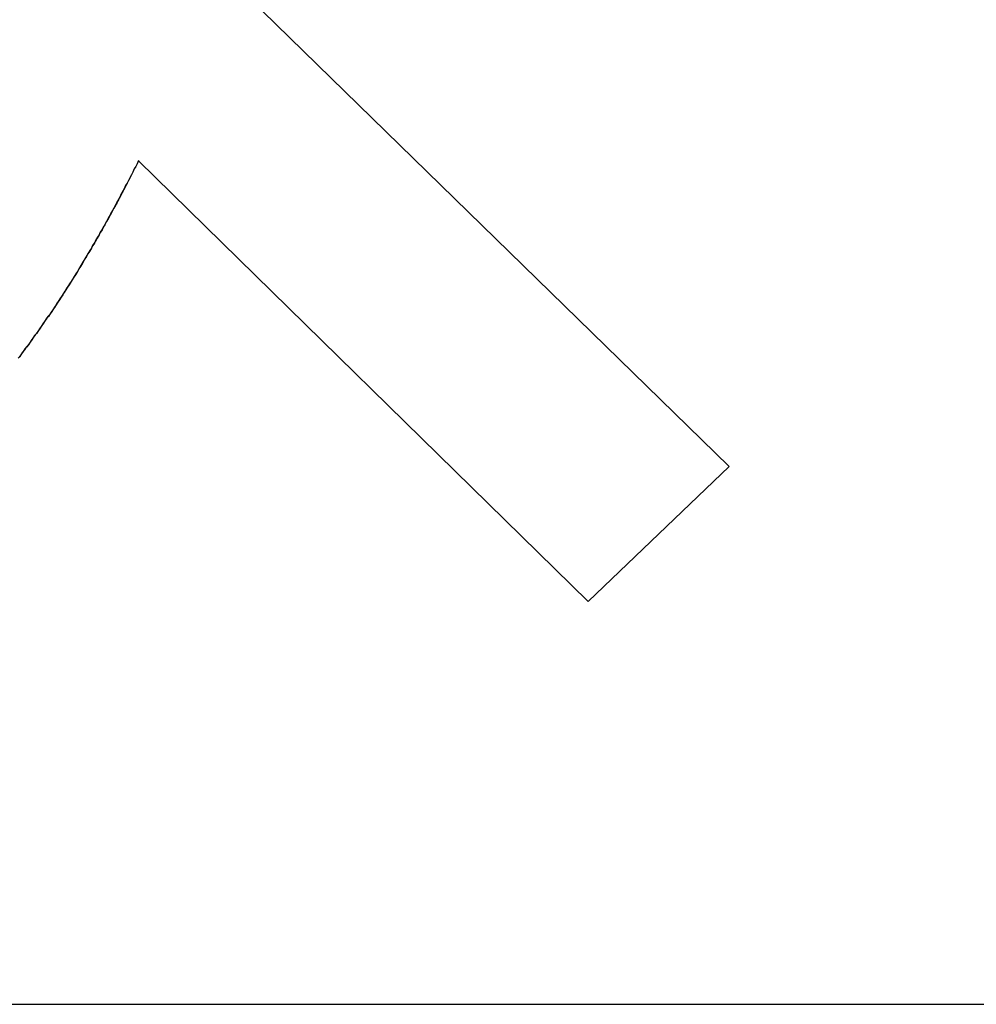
# Model space of a CAD drawing. Extents: x 744 to 2048, y 1140 to 2782.
# Tile 108 of 134: x 905.15 to 906.3, y 2462.81 to 2463.99. Entities that reach past the tile are written whole.
import ezdxf

# ---------------------------------------------------------------- set-up
doc = ezdxf.new("R2010")
doc.units = 0
doc.layers.add('KF_SONA_6_FRONT', color=7, linetype='CONTINUOUS')

# ---------------------------------------------------------------- blocks, each defined once
blk = doc.blocks.new('KF_SONA_6_FRONT')
at = {"layer": 'KF_SONA_6_FRONT'}
for p, q in [((7.990011, -162.550088), (8.586203, -163.132309)), ((7.990011, -162.550088), (8.586203, -163.132309)), ((8.417202, -163.29442), (7.877279, -162.765215)), ((8.417202, -163.29442), (7.877279, -162.765215)), ((8.586203, -163.132309), (8.417202, -163.29442)), ((8.586203, -163.132309), (8.417202, -163.29442)), ((10.420334, -163.777882), (5.915872, -163.777882)), ((10.420334, -163.777882), (5.915872, -163.777882))]:
    blk.add_line(p, q, dxfattribs=at)
for points in [[(7.87728, -162.765, 0), (7.87557, -162.769, 0), (7.87386, -162.772, 0), (7.87215, -162.775, 0), (7.87043, -162.779, 0), (7.8687, -162.782, 0), (7.86698, -162.785, 0), (7.86525, -162.789, 0), (7.86351, -162.792, 0), (7.86177, -162.795, 0), (7.86003, -162.799, 0), (7.85828, -162.802, 0), (7.85653, -162.805, 0), (7.85478, -162.809, 0), (7.85302, -162.812, 0), (7.85126, -162.815, 0), (7.84949, -162.819, 0), (7.84772, -162.822, 0), (7.84594, -162.825, 0), (7.84416, -162.828, 0), (7.84237, -162.832, 0), (7.84059, -162.835, 0), (7.83879, -162.838, 0), (7.83699, -162.841, 0), (7.83519, -162.845, 0), (7.83338, -162.848, 0), (7.83157, -162.851, 0), (7.82976, -162.854, 0), (7.82794, -162.857, 0), (7.82611, -162.86, 0), (7.82428, -162.864, 0), (7.82245, -162.867, 0), (7.82061, -162.87, 0), (7.81876, -162.873, 0), (7.81692, -162.876, 0), (7.81506, -162.879, 0), (7.8132, -162.882, 0), (7.81134, -162.886, 0), (7.80947, -162.889, 0), (7.8076, -162.892, 0), (7.80572, -162.895, 0), (7.80384, -162.898, 0), (7.80195, -162.901, 0), (7.80006, -162.904, 0), (7.79816, -162.907, 0), (7.79626, -162.91, 0), (7.79435, -162.913, 0), (7.79244, -162.916, 0), (7.79052, -162.919, 0), (7.7886, -162.922, 0), (7.78667, -162.925, 0), (7.78474, -162.928, 0), (7.7828, -162.931, 0), (7.78086, -162.934, 0), (7.77891, -162.937, 0), (7.77695, -162.94, 0), (7.77499, -162.943, 0), (7.77303, -162.946, 0), (7.77106, -162.949, 0), (7.76908, -162.952, 0), (7.7671, -162.954, 0), (7.76511, -162.957, 0), (7.76312, -162.96, 0), (7.76112, -162.963, 0), (7.75912, -162.966, 0), (7.75711, -162.969, 0), (7.75509, -162.972, 0), (7.75307, -162.974, 0), (7.75105, -162.977, 0), (7.74901, -162.98, 0), (7.74698, -162.983, 0), (7.74493, -162.986, 0), (7.74288, -162.989, 0), (7.74083, -162.991, 0), (7.73877, -162.994, 0), (7.7367, -162.997, 0), (7.73463, -163, 0), (7.73255, -163.002, 0)], [(7.87728, -162.765, 0), (7.87556, -162.769, 0), (7.87384, -162.772, 0), (7.87211, -162.775, 0), (7.87038, -162.779, 0), (7.86864, -162.782, 0), (7.86691, -162.786, 0), (7.86516, -162.789, 0), (7.86342, -162.792, 0), (7.86167, -162.796, 0), (7.85991, -162.799, 0), (7.85815, -162.802, 0), (7.85639, -162.806, 0), (7.85463, -162.809, 0), (7.85286, -162.812, 0), (7.85108, -162.816, 0), (7.8493, -162.819, 0), (7.84752, -162.822, 0), (7.84573, -162.826, 0), (7.84394, -162.829, 0), (7.84214, -162.832, 0), (7.84034, -162.835, 0), (7.83854, -162.839, 0), (7.83673, -162.842, 0), (7.83492, -162.845, 0), (7.8331, -162.848, 0), (7.83128, -162.851, 0), (7.82945, -162.855, 0), (7.82762, -162.858, 0), (7.82578, -162.861, 0), (7.82394, -162.864, 0), (7.8221, -162.867, 0), (7.82025, -162.871, 0), (7.8184, -162.874, 0), (7.81654, -162.877, 0), (7.81467, -162.88, 0), (7.81281, -162.883, 0), (7.81093, -162.886, 0), (7.80905, -162.889, 0), (7.80717, -162.892, 0), (7.80528, -162.896, 0), (7.80339, -162.899, 0), (7.8015, -162.902, 0), (7.79959, -162.905, 0), (7.79769, -162.908, 0), (7.79577, -162.911, 0), (7.79386, -162.914, 0), (7.79194, -162.917, 0), (7.79001, -162.92, 0), (7.78808, -162.923, 0), (7.78614, -162.926, 0), (7.7842, -162.929, 0), (7.78225, -162.932, 0), (7.7803, -162.935, 0), (7.77834, -162.938, 0), (7.77638, -162.941, 0), (7.77441, -162.944, 0), (7.77243, -162.947, 0), (7.77046, -162.95, 0), (7.76847, -162.952, 0), (7.76648, -162.955, 0), (7.76449, -162.958, 0), (7.76249, -162.961, 0), (7.76048, -162.964, 0), (7.75847, -162.967, 0), (7.75645, -162.97, 0), (7.75443, -162.973, 0), (7.7524, -162.975, 0), (7.75037, -162.978, 0), (7.74833, -162.981, 0), (7.74629, -162.984, 0), (7.74424, -162.987, 0), (7.74218, -162.989, 0), (7.74012, -162.992, 0), (7.73806, -162.995, 0), (7.73598, -162.998, 0), (7.7339, -163.001, 0)]]:
    blk.add_polyline3d(points, dxfattribs=at)

msp = doc.modelspace()

# ---------------------------------------------------------------- block references
at = {"layer": 'KF_SONA_6_FRONT'}
msp.add_blockref('KF_SONA_6_FRONT', (897.4147, 2626.5875), dxfattribs=at)

doc.saveas('drawing.dxf')
